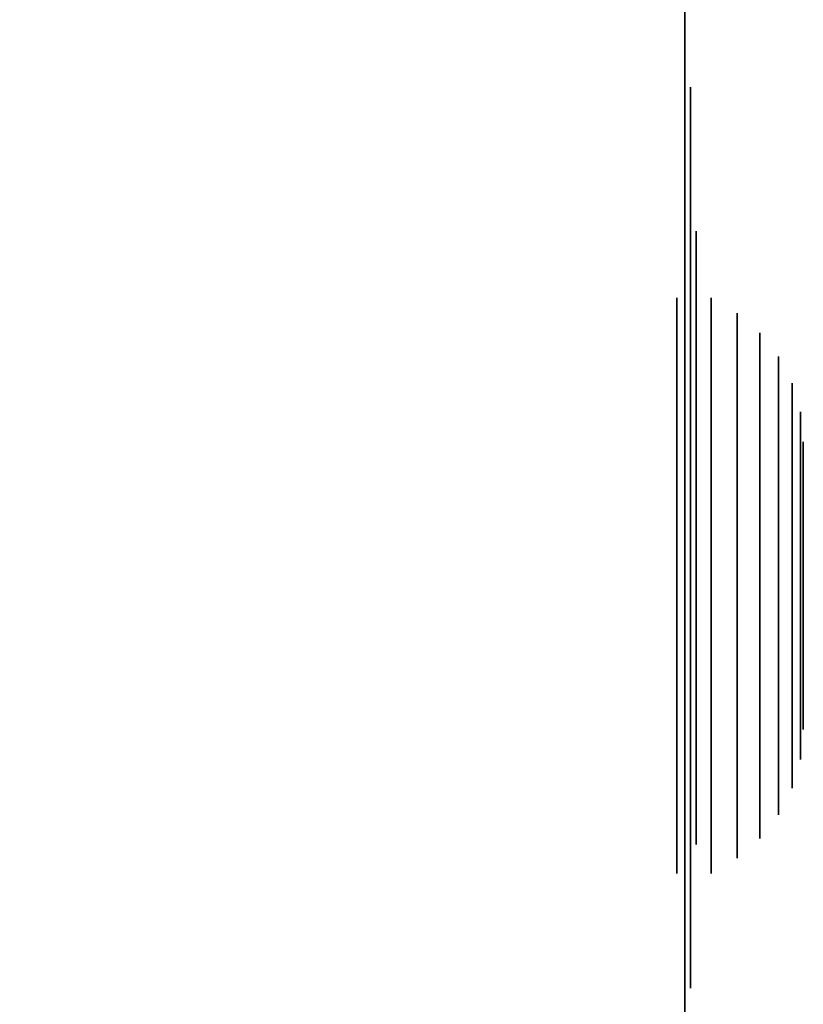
# Model space of a CAD drawing. Header units: millimetres. Extents: x -399 to 408, y -383 to 469.
# Tile 6 of 16: x 340 to 408, y -328 to -243. Entities that reach past the tile are written whole.
import ezdxf

# ---------------------------------------------------------------- set-up
doc = ezdxf.new("R2010")
doc.units = ezdxf.units.MM
doc.layers.add('KF_SEQ_10_B_SPEAKDETAIL', color=250, linetype='Continuous')
doc.layers.add('KF_SEQ_10_B_SPEAKER', color=253, linetype='Continuous')

# ---------------------------------------------------------------- blocks, each defined once
blk = doc.blocks.new('KF_SEQ_10_B')
at = {"layer": 'KF_SEQ_10_B_SPEAKDETAIL', "color": 252}
for points, invisible_edges in [([(398.5, -248.689, 154.992), (398.5, -248.689, 154.992), (398.5, -249.214, 150.617), (398.5, -249.214, 159.367)], 5), ([(398.5, -248.689, -154.992), (398.5, -248.689, -154.992), (398.5, -249.214, -159.367), (398.5, -249.214, -150.617)], 5), ([(398.5, -249.214, 159.367), (398.5, -249.214, 150.617), (398.5, -250.736, 146.48), (398.5, -250.736, 163.505)], 5), ([(398.5, -249.214, -150.617), (398.5, -249.214, -159.367), (398.5, -250.736, -163.505), (398.5, -250.736, -146.48)], 5), ([(398.5, -250.736, 163.505), (398.5, -250.736, 146.48), (398.5, -252.828, 142.592), (398.5, -252.828, 167.393)], 5), ([(398.5, -250.736, -146.48), (398.5, -250.736, -163.505), (398.5, -252.828, -167.393), (398.5, -252.828, -142.592)], 5), ([(398.5, -252.828, 167.393), (398.5, -252.828, 142.592), (398.5, -255.325, 138.951), (398.5, -255.325, 171.033)], 5), ([(398.5, -252.828, -142.592), (398.5, -252.828, -167.393), (398.5, -255.325, -171.033), (398.5, -255.325, -138.951)], 5), ([(398.5, -255.325, 171.033), (398.5, -255.325, 138.951), (398.5, -258.199, 135.6), (398.5, -258.199, 174.384)], 5), ([(398.5, -255.325, -138.951), (398.5, -255.325, -171.033), (398.5, -258.199, -174.384), (398.5, -258.199, -135.6)], 5), ([(398.5, -258.199, 174.384), (398.5, -258.199, 135.6), (398.5, -261.417, 132.578), (398.5, -261.417, 177.407)], 5), ([(398.5, -258.199, -135.6), (398.5, -258.199, -174.384), (398.5, -261.417, -177.407), (398.5, -261.417, -132.578)], 5), ([(398.5, -261.417, 177.407), (398.5, -261.417, 132.578), (398.5, -264.941, 129.919), (398.5, -264.941, 180.066)], 5), ([(398.5, -261.417, -132.578), (398.5, -261.417, -177.407), (398.5, -264.941, -180.066), (398.5, -264.941, -129.919)], 5), ([(398.5, -264.941, 180.066), (398.5, -264.941, 129.919), (398.5, -268.731, 127.654), (398.5, -268.731, 182.331)], 5), ([(398.5, -264.941, -129.919), (398.5, -264.941, -180.066), (398.5, -268.731, -182.331), (398.5, -268.731, -127.654)], 5), ([(398.5, -268.731, 182.331), (398.5, -268.731, 127.654), (398.5, -272.742, 125.81), (398.5, -272.742, 184.175)], 5), ([(398.5, -268.731, -127.654), (398.5, -268.731, -182.331), (398.5, -272.742, -184.175), (398.5, -272.742, -125.81)], 5), ([(398.5, -272.742, 184.175), (398.5, -272.742, 125.81), (398.5, -276.928, 124.408), (398.5, -276.928, 185.577)], 5), ([(398.5, -272.742, -125.81), (398.5, -272.742, -184.175), (398.5, -276.928, -185.577), (398.5, -276.928, -124.408)], 5), ([(398.5, -276.928, 185.577), (398.5, -276.928, 124.408), (398.5, -281.241, 123.464), (398.5, -281.241, 186.521)], 5), ([(398.5, -276.928, -124.408), (398.5, -276.928, -185.577), (398.5, -281.241, -186.521), (398.5, -281.241, -123.464)], 5), ([(398.5, -281.241, 186.521), (398.5, -281.241, 123.464), (398.5, -285.63, 122.989), (398.5, -285.63, 186.995)], 5), ([(398.5, -281.241, -123.464), (398.5, -281.241, -186.521), (398.5, -285.63, -186.995), (398.5, -285.63, -122.989)], 5), ([(398.5, -285.63, 186.995), (398.5, -285.63, 122.989), (398.5, -290.045, 122.989), (398.5, -290.045, 186.995)], 5), ([(398.5, -285.63, -122.989), (398.5, -285.63, -186.995), (398.5, -290.045, -186.995), (398.5, -290.045, -122.989)], 5), ([(398.5, -290.045, 186.995), (398.5, -290.045, 122.989), (398.5, -294.434, 123.464), (398.5, -294.434, 186.521)], 5), ([(398.5, -290.045, -122.989), (398.5, -290.045, -186.995), (398.5, -294.434, -186.521), (398.5, -294.434, -123.464)], 5), ([(398.5, -294.434, 186.521), (398.5, -294.434, 123.464), (398.5, -298.747, 124.408), (398.5, -298.747, 185.577)], 5), ([(398.5, -294.434, -123.464), (398.5, -294.434, -186.521), (398.5, -298.747, -185.577), (398.5, -298.747, -124.408)], 5), ([(398.5, -298.747, 185.577), (398.5, -298.747, 124.408), (398.5, -302.933, 125.81), (398.5, -302.933, 184.175)], 5), ([(398.5, -298.747, -124.408), (398.5, -298.747, -185.577), (398.5, -302.933, -184.175), (398.5, -302.933, -125.81)], 5), ([(398.5, -302.933, 184.175), (398.5, -302.933, 125.81), (398.5, -306.945, 127.654), (398.5, -306.945, 182.331)], 5), ([(398.5, -302.933, -125.81), (398.5, -302.933, -184.175), (398.5, -306.945, -182.331), (398.5, -306.945, -127.654)], 5), ([(398.5, -306.945, 182.331), (398.5, -306.945, 127.654), (398.5, -310.734, 129.919), (398.5, -310.734, 180.066)], 5), ([(398.5, -306.945, -127.654), (398.5, -306.945, -182.331), (398.5, -310.734, -180.066), (398.5, -310.734, -129.919)], 5), ([(398.5, -310.734, 180.066), (398.5, -310.734, 129.919), (398.5, -314.258, 132.578), (398.5, -314.258, 177.407)], 5), ([(398.5, -310.734, -129.919), (398.5, -310.734, -180.066), (398.5, -314.258, -177.407), (398.5, -314.258, -132.578)], 5), ([(398.5, -314.258, 177.407), (398.5, -314.258, 132.578), (398.5, -317.476, 135.6), (398.5, -317.476, 174.384)], 5), ([(398.5, -314.258, -132.578), (398.5, -314.258, -177.407), (398.5, -317.476, -174.384), (398.5, -317.476, -135.6)], 5), ([(398.5, -317.476, 174.384), (398.5, -317.476, 135.6), (398.5, -320.35, 138.951), (398.5, -320.35, 171.033)], 5), ([(398.5, -317.476, -135.6), (398.5, -317.476, -174.384), (398.5, -320.35, -171.033), (398.5, -320.35, -138.951)], 5), ([(398.5, -320.35, 171.033), (398.5, -320.35, 138.951), (398.5, -322.848, 142.592), (398.5, -322.848, 167.393)], 5), ([(398.5, -320.35, -138.951), (398.5, -320.35, -171.033), (398.5, -322.848, -167.393), (398.5, -322.848, -142.592)], 5), ([(398.5, -322.848, 167.393), (398.5, -322.848, 142.592), (398.5, -324.939, 146.48), (398.5, -324.939, 163.505)], 5), ([(398.5, -322.848, -142.592), (398.5, -322.848, -167.393), (398.5, -324.939, -163.505), (398.5, -324.939, -146.48)], 5), ([(398.5, -324.939, 163.505), (398.5, -324.939, 146.48), (398.5, -326.462, 150.617), (398.5, -326.462, 159.367)], 5), ([(398.5, -324.939, -146.48), (398.5, -324.939, -163.505), (398.5, -326.462, -159.367), (398.5, -326.462, -150.617)], 5), ([(398.5, -326.462, 159.367), (398.5, -326.462, 159.367), (398.5, -326.462, 150.617), (398.5, -326.987, 154.992)], 2), ([(398.5, -326.462, -150.617), (398.5, -326.462, -150.617), (398.5, -326.462, -159.367), (398.5, -326.987, -154.992)], 2)]:
    blk.add_3dface(points, dxfattribs=dict(at, invisible_edges=invisible_edges))
at = {"layer": 'KF_SEQ_10_B_SPEAKDETAIL'}
for points, invisible_edges in [([(399, -261.189, 154.992), (399, -261.189, 154.992), (399, -261.842, 152.247), (399, -261.842, 157.737)], 5), ([(399, -261.189, -154.992), (399, -261.189, -154.992), (399, -261.842, -157.737), (399, -261.842, -152.247)], 5), ([(399, -261.842, 157.737), (399, -261.842, 152.247), (399, -263.136, 149.714), (399, -263.136, 160.271)], 5), ([(399, -261.842, -152.247), (399, -261.842, -157.737), (399, -263.136, -160.271), (399, -263.136, -149.714)], 5), ([(399, -263.136, 160.271), (399, -263.136, 149.714), (399, -264.677, 147.322), (399, -264.677, 162.663)], 5), ([(399, -263.136, -149.714), (399, -263.136, -160.271), (399, -264.677, -162.663), (399, -264.677, -147.322)], 5), ([(399, -264.677, 162.663), (399, -264.677, 147.322), (399, -266.448, 145.096), (399, -266.448, 164.889)], 5), ([(399, -264.677, -147.322), (399, -264.677, -162.663), (399, -266.448, -164.889), (399, -266.448, -145.096)], 5), ([(399, -266.448, 164.889), (399, -266.448, 145.096), (399, -268.432, 143.057), (399, -268.432, 166.928)], 5), ([(399, -266.448, -145.096), (399, -266.448, -164.889), (399, -268.432, -166.928), (399, -268.432, -143.057)], 5), ([(400.3, -267, 90), (400.3, -268.903, 99.567), (397.3, -268.903, 99.567), (397.3, -267, 90)], 10), ([(400.3, -268.903, 80.433), (400.3, -267, 90), (397.3, -267, 90), (397.3, -268.903, 80.433)], 10), ([(400.3, -267, -90), (400.3, -268.903, -80.433), (397.3, -268.903, -80.433), (397.3, -267, -90)], 10), ([(400.3, -268.903, -99.567), (400.3, -267, -90), (397.3, -267, -90), (397.3, -268.903, -99.567)], 10), ([(402.554, -268.312, 90), (402.554, -270.115, 99.065), (400.3, -268.903, 99.567), (400.3, -267, 90)], 10), ([(402.554, -270.115, 80.935), (402.554, -268.312, 90), (400.3, -267, 90), (400.3, -268.903, 80.433)], 10), ([(402.554, -268.312, -90), (402.554, -270.115, -80.935), (400.3, -268.903, -80.433), (400.3, -267, -90)], 10), ([(402.554, -270.115, -99.065), (402.554, -268.312, -90), (400.3, -267, -90), (400.3, -268.903, -99.567)], 10), ([(399, -268.432, 166.928), (399, -268.432, 143.057), (399, -270.61, 141.226), (399, -270.61, 168.758)], 5), ([(399, -268.432, -143.057), (399, -268.432, -166.928), (399, -270.61, -168.758), (399, -270.61, -141.226)], 5), ([(404.521, -270.026, 90), (404.521, -271.698, 98.409), (402.554, -270.115, 99.065), (402.554, -268.312, 90)], 10), ([(404.521, -271.698, 81.591), (404.521, -270.026, 90), (402.554, -268.312, 90), (402.554, -270.115, 80.935)], 10), ([(404.521, -270.026, -90), (404.521, -271.698, -81.591), (402.554, -270.115, -80.935), (402.554, -268.312, -90)], 10), ([(404.521, -271.698, -98.409), (404.521, -270.026, -90), (402.554, -268.312, -90), (402.554, -270.115, -99.065)], 10), ([(400.3, -268.903, 99.567), (400.3, -274.322, 107.678), (397.3, -274.322, 107.678), (397.3, -268.903, 99.567)], 10), ([(400.3, -274.322, 72.322), (400.3, -268.903, 80.433), (397.3, -268.903, 80.433), (397.3, -274.322, 72.322)], 10), ([(400.3, -268.903, -80.433), (400.3, -274.322, -72.322), (397.3, -274.322, -72.322), (397.3, -268.903, -80.433)], 10), ([(400.3, -274.322, -107.678), (400.3, -268.903, -99.567), (397.3, -268.903, -99.567), (397.3, -274.322, -107.678)], 10), ([(402.554, -270.115, 99.065), (402.554, -275.25, 106.75), (400.3, -274.322, 107.678), (400.3, -268.903, 99.567)], 10), ([(402.554, -275.25, 73.25), (402.554, -270.115, 80.935), (400.3, -268.903, 80.433), (400.3, -274.322, 72.322)], 10), ([(402.554, -270.115, -80.935), (402.554, -275.25, -73.25), (400.3, -274.322, -72.322), (400.3, -268.903, -80.433)], 10), ([(402.554, -275.25, -106.75), (402.554, -270.115, -99.065), (400.3, -268.903, -99.567), (400.3, -274.322, -107.678)], 10), ([(404.521, -271.698, 98.409), (404.521, -276.462, 105.538), (402.554, -275.25, 106.75), (402.554, -270.115, 99.065)], 10), ([(404.521, -276.462, 74.462), (404.521, -271.698, 81.591), (402.554, -270.115, 80.935), (402.554, -275.25, 73.25)], 10), ([(404.521, -271.698, -81.591), (404.521, -276.462, -74.462), (402.554, -275.25, -73.25), (402.554, -270.115, -80.935)], 10), ([(404.521, -276.462, -105.538), (404.521, -271.698, -98.409), (402.554, -270.115, -99.065), (402.554, -275.25, -106.75)], 10), ([(406.129, -272.08, 90), (406.129, -273.596, 97.623), (404.521, -271.698, 98.409), (404.521, -270.026, 90)], 10), ([(406.129, -273.596, 82.377), (406.129, -272.08, 90), (404.521, -270.026, 90), (404.521, -271.698, 81.591)], 10), ([(406.129, -272.08, -90), (406.129, -273.596, -82.377), (404.521, -271.698, -81.591), (404.521, -270.026, -90)], 10), ([(406.129, -273.596, -97.623), (406.129, -272.08, -90), (404.521, -270.026, -90), (404.521, -271.698, -98.409)], 10), ([(399, -270.61, 168.758), (399, -270.61, 141.226), (399, -272.959, 139.622), (399, -272.959, 170.363)], 5), ([(399, -270.61, -141.226), (399, -270.61, -168.758), (399, -272.959, -170.363), (399, -272.959, -139.622)], 5), ([(406.129, -273.596, 97.623), (406.129, -277.914, 104.086), (404.521, -276.462, 105.538), (404.521, -271.698, 98.409)], 10), ([(406.129, -277.914, 75.914), (406.129, -273.596, 82.377), (404.521, -271.698, 81.591), (404.521, -276.462, 74.462)], 10), ([(406.129, -273.596, -82.377), (406.129, -277.914, -75.914), (404.521, -276.462, -74.462), (404.521, -271.698, -81.591)], 10), ([(406.129, -277.914, -104.086), (406.129, -273.596, -97.623), (404.521, -271.698, -98.409), (404.521, -276.462, -105.538)], 10), ([(407.32, -274.4, 90), (407.32, -275.74, 96.735), (406.129, -273.596, 97.623), (406.129, -272.08, 90)], 10), ([(407.32, -275.74, 83.265), (407.32, -274.4, 90), (406.129, -272.08, 90), (406.129, -273.596, 82.377)], 10), ([(407.32, -274.4, -90), (407.32, -275.74, -83.265), (406.129, -273.596, -82.377), (406.129, -272.08, -90)], 10), ([(407.32, -275.74, -96.735), (407.32, -274.4, -90), (406.129, -272.08, -90), (406.129, -273.596, -97.623)], 10), ([(399, -272.959, 170.363), (399, -272.959, 139.622), (399, -275.457, 138.259), (399, -275.457, 171.725)], 5), ([(399, -272.959, -139.622), (399, -272.959, -170.363), (399, -275.457, -171.725), (399, -275.457, -138.259)], 5), ([(407.32, -275.74, 96.735), (407.32, -279.555, 102.445), (406.129, -277.914, 104.086), (406.129, -273.596, 97.623)], 10), ([(407.32, -279.555, 77.555), (407.32, -275.74, 83.265), (406.129, -273.596, 82.377), (406.129, -277.914, 75.914)], 10), ([(407.32, -275.74, -83.265), (407.32, -279.555, -77.555), (406.129, -277.914, -75.914), (406.129, -273.596, -82.377)], 10), ([(407.32, -279.555, -102.445), (407.32, -275.74, -96.735), (406.129, -273.596, -97.623), (406.129, -277.914, -104.086)], 10), ([(400.3, -274.322, 107.678), (400.3, -282.433, 113.097), (397.3, -282.433, 113.097), (397.3, -274.322, 107.678)], 10), ([(400.3, -282.433, 66.903), (400.3, -274.322, 72.322), (397.3, -274.322, 72.322), (397.3, -282.433, 66.903)], 10), ([(400.3, -274.322, -72.322), (400.3, -282.433, -66.903), (397.3, -282.433, -66.903), (397.3, -274.322, -72.322)], 10), ([(400.3, -282.433, -113.097), (400.3, -274.322, -107.678), (397.3, -274.322, -107.678), (397.3, -282.433, -113.097)], 10), ([(402.554, -275.25, 106.75), (402.554, -282.935, 111.885), (400.3, -282.433, 113.097), (400.3, -274.322, 107.678)], 10), ([(402.554, -282.935, 68.115), (402.554, -275.25, 73.25), (400.3, -274.322, 72.322), (400.3, -282.433, 66.903)], 10), ([(402.554, -275.25, -73.25), (402.554, -282.935, -68.115), (400.3, -282.433, -66.903), (400.3, -274.322, -72.322)], 10), ([(402.554, -282.935, -111.885), (402.554, -275.25, -106.75), (400.3, -274.322, -107.678), (400.3, -282.433, -113.097)], 10), ([(408.053, -276.903, 90), (408.053, -278.052, 95.777), (407.32, -275.74, 96.735), (407.32, -274.4, 90)], 10), ([(408.053, -278.052, 84.223), (408.053, -276.903, 90), (407.32, -274.4, 90), (407.32, -275.74, 83.265)], 10), ([(408.053, -276.903, -90), (408.053, -278.052, -84.223), (407.32, -275.74, -83.265), (407.32, -274.4, -90)], 10), ([(408.053, -278.052, -95.777), (408.053, -276.903, -90), (407.32, -274.4, -90), (407.32, -275.74, -96.735)], 10), ([(399, -275.457, 171.725), (399, -275.457, 138.259), (399, -278.078, 137.153), (399, -278.078, 172.832)], 5), ([(399, -275.457, -138.259), (399, -275.457, -171.725), (399, -278.078, -172.832), (399, -278.078, -137.153)], 5), ([(404.521, -276.462, 105.538), (404.521, -283.591, 110.302), (402.554, -282.935, 111.885), (402.554, -275.25, 106.75)], 10), ([(404.521, -283.591, 69.698), (404.521, -276.462, 74.462), (402.554, -275.25, 73.25), (402.554, -282.935, 68.115)], 10), ([(404.521, -276.462, -74.462), (404.521, -283.591, -69.698), (402.554, -282.935, -68.115), (402.554, -275.25, -73.25)], 10), ([(404.521, -283.591, -110.302), (404.521, -276.462, -105.538), (402.554, -275.25, -106.75), (402.554, -282.935, -111.885)], 10), ([(408.053, -278.052, 95.777), (408.053, -281.325, 100.675), (407.32, -279.555, 102.445), (407.32, -275.74, 96.735)], 10), ([(408.053, -281.325, 79.325), (408.053, -278.052, 84.223), (407.32, -275.74, 83.265), (407.32, -279.555, 77.555)], 10), ([(408.053, -278.052, -84.223), (408.053, -281.325, -79.325), (407.32, -279.555, -77.555), (407.32, -275.74, -83.265)], 10), ([(408.053, -281.325, -100.675), (408.053, -278.052, -95.777), (407.32, -275.74, -96.735), (407.32, -279.555, -102.445)], 10), ([(406.129, -277.914, 104.086), (406.129, -284.377, 108.404), (404.521, -283.591, 110.302), (404.521, -276.462, 105.538)], 10), ([(406.129, -284.377, 71.596), (406.129, -277.914, 75.914), (404.521, -276.462, 74.462), (404.521, -283.591, 69.698)], 10), ([(406.129, -277.914, -75.914), (406.129, -284.377, -71.596), (404.521, -283.591, -69.698), (404.521, -276.462, -74.462)], 10), ([(406.129, -284.377, -108.404), (406.129, -277.914, -104.086), (404.521, -276.462, -105.538), (404.521, -283.591, -110.302)], 10), ([(408.3, -279.5, 90), (408.3, -280.452, 94.784), (408.053, -278.052, 95.777), (408.053, -276.903, 90)], 10), ([(408.3, -280.452, 85.216), (408.3, -279.5, 90), (408.053, -276.903, 90), (408.053, -278.052, 84.223)], 10), ([(408.3, -279.5, -90), (408.3, -280.452, -85.216), (408.053, -278.052, -84.223), (408.053, -276.903, -90)], 10), ([(408.3, -280.452, -94.784), (408.3, -279.5, -90), (408.053, -276.903, -90), (408.053, -278.052, -95.777)], 10), ([(407.32, -279.555, 102.445), (407.32, -285.265, 106.26), (406.129, -284.377, 108.404), (406.129, -277.914, 104.086)], 10), ([(407.32, -285.265, 73.74), (407.32, -279.555, 77.555), (406.129, -277.914, 75.914), (406.129, -284.377, 71.596)], 10), ([(407.32, -279.555, -77.555), (407.32, -285.265, -73.74), (406.129, -284.377, -71.596), (406.129, -277.914, -75.914)], 10), ([(407.32, -285.265, -106.26), (407.32, -279.555, -102.445), (406.129, -277.914, -104.086), (406.129, -284.377, -108.404)], 10), ([(399, -278.078, 172.832), (399, -278.078, 137.153), (399, -280.796, 136.313), (399, -280.796, 173.671)], 5), ([(399, -278.078, -137.153), (399, -278.078, -172.832), (399, -280.796, -173.671), (399, -280.796, -136.313)], 5), ([(408.3, -280.452, 94.784), (408.3, -283.161, 98.839), (408.053, -281.325, 100.675), (408.053, -278.052, 95.777)], 10), ([(408.3, -283.161, 81.161), (408.3, -280.452, 85.216), (408.053, -278.052, 84.223), (408.053, -281.325, 79.325)], 10), ([(408.3, -280.452, -85.216), (408.3, -283.161, -81.161), (408.053, -281.325, -79.325), (408.053, -278.052, -84.223)], 10), ([(408.3, -283.161, -98.839), (408.3, -280.452, -94.784), (408.053, -278.052, -95.777), (408.053, -281.325, -100.675)], 10), ([(408.053, -281.325, 100.675), (408.053, -286.223, 103.948), (407.32, -285.265, 106.26), (407.32, -279.555, 102.445)], 10), ([(408.053, -286.223, 76.052), (408.053, -281.325, 79.325), (407.32, -279.555, 77.555), (407.32, -285.265, 73.74)], 10), ([(408.053, -281.325, -79.325), (408.053, -286.223, -76.052), (407.32, -285.265, -73.74), (407.32, -279.555, -77.555)], 10), ([(408.053, -286.223, -103.948), (408.053, -281.325, -100.675), (407.32, -279.555, -102.445), (407.32, -285.265, -106.26)], 10), ([(408.3, -292, 90), (408.3, -280.452, 94.784), (408.3, -279.5, 90)], 11), ([(408.3, -292, 90), (408.3, -279.5, 90), (408.3, -280.452, 85.216)], 11), ([(408.3, -292, -90), (408.3, -280.452, -85.216), (408.3, -279.5, -90)], 11), ([(408.3, -292, -90), (408.3, -279.5, -90), (408.3, -280.452, -94.784)], 11), ([(408.3, -292, 90), (408.3, -283.161, 98.839), (408.3, -280.452, 94.784)], 11), ([(408.3, -292, 90), (408.3, -280.452, 85.216), (408.3, -283.161, 81.161)], 11), ([(408.3, -292, -90), (408.3, -283.161, -81.161), (408.3, -280.452, -85.216)], 11), ([(408.3, -292, -90), (408.3, -280.452, -94.784), (408.3, -283.161, -98.839)], 11), ([(399, -280.796, 173.671), (399, -280.796, 136.313), (399, -283.584, 135.749), (399, -283.584, 174.236)], 5), ([(399, -280.796, -136.313), (399, -280.796, -173.671), (399, -283.584, -174.236), (399, -283.584, -135.749)], 5), ([(408.3, -283.161, 98.839), (408.3, -287.216, 101.548), (408.053, -286.223, 103.948), (408.053, -281.325, 100.675)], 10), ([(408.3, -287.216, 78.452), (408.3, -283.161, 81.161), (408.053, -281.325, 79.325), (408.053, -286.223, 76.052)], 10), ([(408.3, -283.161, -81.161), (408.3, -287.216, -78.452), (408.053, -286.223, -76.052), (408.053, -281.325, -79.325)], 10), ([(408.3, -287.216, -101.548), (408.3, -283.161, -98.839), (408.053, -281.325, -100.675), (408.053, -286.223, -103.948)], 10), ([(400.3, -282.433, 113.097), (400.3, -292, 115), (397.3, -292, 115), (397.3, -282.433, 113.097)], 10), ([(400.3, -292, 65), (400.3, -282.433, 66.903), (397.3, -282.433, 66.903), (397.3, -292, 65)], 10), ([(400.3, -282.433, -66.903), (400.3, -292, -65), (397.3, -292, -65), (397.3, -282.433, -66.903)], 10), ([(400.3, -292, -115), (400.3, -282.433, -113.097), (397.3, -282.433, -113.097), (397.3, -292, -115)], 10), ([(402.554, -282.935, 111.885), (402.554, -292, 113.688), (400.3, -292, 115), (400.3, -282.433, 113.097)], 10), ([(402.554, -292, 66.312), (402.554, -282.935, 68.115), (400.3, -282.433, 66.903), (400.3, -292, 65)], 10), ([(402.554, -282.935, -68.115), (402.554, -292, -66.312), (400.3, -292, -65), (400.3, -282.433, -66.903)], 10), ([(402.554, -292, -113.688), (402.554, -282.935, -111.885), (400.3, -282.433, -113.097), (400.3, -292, -115)], 10), ([(404.521, -283.591, 110.302), (404.521, -292, 111.974), (402.554, -292, 113.688), (402.554, -282.935, 111.885)], 10), ([(404.521, -292, 68.026), (404.521, -283.591, 69.698), (402.554, -282.935, 68.115), (402.554, -292, 66.312)], 10), ([(404.521, -283.591, -69.698), (404.521, -292, -68.026), (402.554, -292, -66.312), (402.554, -282.935, -68.115)], 10), ([(404.521, -292, -111.974), (404.521, -283.591, -110.302), (402.554, -282.935, -111.885), (402.554, -292, -113.688)], 10), ([(408.3, -292, 90), (408.3, -287.216, 101.548), (408.3, -283.161, 98.839)], 11), ([(408.3, -292, 90), (408.3, -283.161, 81.161), (408.3, -287.216, 78.452)], 11), ([(408.3, -292, -90), (408.3, -287.216, -78.452), (408.3, -283.161, -81.161)], 11), ([(408.3, -292, -90), (408.3, -283.161, -98.839), (408.3, -287.216, -101.548)], 11), ([(399, -283.584, 174.236), (399, -283.584, 135.749), (399, -286.415, 135.465), (399, -286.415, 174.519)], 5), ([(399, -283.584, -135.749), (399, -283.584, -174.236), (399, -286.415, -174.519), (399, -286.415, -135.465)], 5), ([(406.129, -284.377, 108.404), (406.129, -292, 109.92), (404.521, -292, 111.974), (404.521, -283.591, 110.302)], 10), ([(406.129, -292, 70.08), (406.129, -284.377, 71.596), (404.521, -283.591, 69.698), (404.521, -292, 68.026)], 10), ([(406.129, -284.377, -71.596), (406.129, -292, -70.08), (404.521, -292, -68.026), (404.521, -283.591, -69.698)], 10), ([(406.129, -292, -109.92), (406.129, -284.377, -108.404), (404.521, -283.591, -110.302), (404.521, -292, -111.974)], 10), ([(407.32, -285.265, 106.26), (407.32, -292, 107.6), (406.129, -292, 109.92), (406.129, -284.377, 108.404)], 10), ([(407.32, -292, 72.4), (407.32, -285.265, 73.74), (406.129, -284.377, 71.596), (406.129, -292, 70.08)], 10), ([(407.32, -285.265, -73.74), (407.32, -292, -72.4), (406.129, -292, -70.08), (406.129, -284.377, -71.596)], 10), ([(407.32, -292, -107.6), (407.32, -285.265, -106.26), (406.129, -284.377, -108.404), (406.129, -292, -109.92)], 10), ([(408.053, -286.223, 103.948), (408.053, -292, 105.097), (407.32, -292, 107.6), (407.32, -285.265, 106.26)], 10), ([(408.053, -292, 74.903), (408.053, -286.223, 76.052), (407.32, -285.265, 73.74), (407.32, -292, 72.4)], 10), ([(408.053, -286.223, -76.052), (408.053, -292, -74.903), (407.32, -292, -72.4), (407.32, -285.265, -73.74)], 10), ([(408.053, -292, -105.097), (408.053, -286.223, -103.948), (407.32, -285.265, -106.26), (407.32, -292, -107.6)], 10), ([(399, -286.415, 174.519), (399, -286.415, 135.465), (399, -289.26, 135.465), (399, -289.26, 174.519)], 5), ([(399, -286.415, -135.465), (399, -286.415, -174.519), (399, -289.26, -174.519), (399, -289.26, -135.465)], 5), ([(408.3, -287.216, 101.548), (408.3, -292, 102.5), (408.053, -292, 105.097), (408.053, -286.223, 103.948)], 10), ([(408.3, -292, 77.5), (408.3, -287.216, 78.452), (408.053, -286.223, 76.052), (408.053, -292, 74.903)], 10), ([(408.3, -287.216, -78.452), (408.3, -292, -77.5), (408.053, -292, -74.903), (408.053, -286.223, -76.052)], 10), ([(408.3, -292, -102.5), (408.3, -287.216, -101.548), (408.053, -286.223, -103.948), (408.053, -292, -105.097)], 10), ([(408.3, -292, 90), (408.3, -292, 102.5), (408.3, -287.216, 101.548)], 11), ([(408.3, -292, 90), (408.3, -287.216, 78.452), (408.3, -292, 77.5)], 11), ([(408.3, -292, -90), (408.3, -292, -77.5), (408.3, -287.216, -78.452)], 11), ([(408.3, -292, -90), (408.3, -287.216, -101.548), (408.3, -292, -102.5)], 11), ([(399, -289.26, 174.519), (399, -289.26, 135.465), (399, -292.091, 135.749), (399, -292.091, 174.236)], 5), ([(399, -289.26, -135.465), (399, -289.26, -174.519), (399, -292.091, -174.236), (399, -292.091, -135.749)], 5), ([(400.3, -292, 115), (400.3, -301.567, 113.097), (397.3, -301.567, 113.097), (397.3, -292, 115)], 10), ([(400.3, -301.567, 66.903), (400.3, -292, 65), (397.3, -292, 65), (397.3, -301.567, 66.903)], 10), ([(400.3, -292, -65), (400.3, -301.567, -66.903), (397.3, -301.567, -66.903), (397.3, -292, -65)], 10), ([(400.3, -301.567, -113.097), (400.3, -292, -115), (397.3, -292, -115), (397.3, -301.567, -113.097)], 10), ([(399, -292.091, 174.236), (399, -292.091, 135.749), (399, -294.879, 136.313), (399, -294.879, 173.671)], 5), ([(399, -292.091, -135.749), (399, -292.091, -174.236), (399, -294.879, -173.671), (399, -294.879, -136.313)], 5), ([(402.554, -292, 113.688), (402.554, -301.065, 111.885), (400.3, -301.567, 113.097), (400.3, -292, 115)], 10), ([(402.554, -301.065, 68.115), (402.554, -292, 66.312), (400.3, -292, 65), (400.3, -301.567, 66.903)], 10), ([(402.554, -292, -66.312), (402.554, -301.065, -68.115), (400.3, -301.567, -66.903), (400.3, -292, -65)], 10), ([(402.554, -301.065, -111.885), (402.554, -292, -113.688), (400.3, -292, -115), (400.3, -301.567, -113.097)], 10), ([(404.521, -292, 111.974), (404.521, -300.409, 110.302), (402.554, -301.065, 111.885), (402.554, -292, 113.688)], 10), ([(404.521, -300.409, 69.698), (404.521, -292, 68.026), (402.554, -292, 66.312), (402.554, -301.065, 68.115)], 10), ([(404.521, -292, -68.026), (404.521, -300.409, -69.698), (402.554, -301.065, -68.115), (402.554, -292, -66.312)], 10), ([(404.521, -300.409, -110.302), (404.521, -292, -111.974), (402.554, -292, -113.688), (402.554, -301.065, -111.885)], 10), ([(406.129, -292, 109.92), (406.129, -299.623, 108.404), (404.521, -300.409, 110.302), (404.521, -292, 111.974)], 10), ([(406.129, -299.623, 71.596), (406.129, -292, 70.08), (404.521, -292, 68.026), (404.521, -300.409, 69.698)], 10), ([(406.129, -292, -70.08), (406.129, -299.623, -71.596), (404.521, -300.409, -69.698), (404.521, -292, -68.026)], 10), ([(406.129, -299.623, -108.404), (406.129, -292, -109.92), (404.521, -292, -111.974), (404.521, -300.409, -110.302)], 10), ([(407.32, -292, 107.6), (407.32, -298.735, 106.26), (406.129, -299.623, 108.404), (406.129, -292, 109.92)], 10), ([(407.32, -298.735, 73.74), (407.32, -292, 72.4), (406.129, -292, 70.08), (406.129, -299.623, 71.596)], 10), ([(407.32, -292, -72.4), (407.32, -298.735, -73.74), (406.129, -299.623, -71.596), (406.129, -292, -70.08)], 10), ([(407.32, -298.735, -106.26), (407.32, -292, -107.6), (406.129, -292, -109.92), (406.129, -299.623, -108.404)], 10), ([(408.053, -292, 105.097), (408.053, -297.777, 103.948), (407.32, -298.735, 106.26), (407.32, -292, 107.6)], 10), ([(408.053, -297.777, 76.052), (408.053, -292, 74.903), (407.32, -292, 72.4), (407.32, -298.735, 73.74)], 10), ([(408.053, -292, -74.903), (408.053, -297.777, -76.052), (407.32, -298.735, -73.74), (407.32, -292, -72.4)], 10), ([(408.053, -297.777, -103.948), (408.053, -292, -105.097), (407.32, -292, -107.6), (407.32, -298.735, -106.26)], 10), ([(408.3, -292, 102.5), (408.3, -296.784, 101.548), (408.053, -297.777, 103.948), (408.053, -292, 105.097)], 10), ([(408.3, -296.784, 78.452), (408.3, -292, 77.5), (408.053, -292, 74.903), (408.053, -297.777, 76.052)], 10), ([(408.3, -292, -77.5), (408.3, -296.784, -78.452), (408.053, -297.777, -76.052), (408.053, -292, -74.903)], 10), ([(408.3, -296.784, -101.548), (408.3, -292, -102.5), (408.053, -292, -105.097), (408.053, -297.777, -103.948)], 10), ([(408.3, -292, 90), (408.3, -296.784, 101.548), (408.3, -292, 102.5)], 11), ([(408.3, -292, 90), (408.3, -300.839, 98.839), (408.3, -296.784, 101.548)], 11), ([(408.3, -292, 90), (408.3, -303.548, 94.784), (408.3, -300.839, 98.839)], 11), ([(408.3, -292, 90), (408.3, -304.5, 90), (408.3, -303.548, 94.784)], 11), ([(408.3, -292, 90), (408.3, -303.548, 85.216), (408.3, -304.5, 90)], 11), ([(408.3, -292, 90), (408.3, -300.839, 81.161), (408.3, -303.548, 85.216)], 11), ([(408.3, -292, 90), (408.3, -296.784, 78.452), (408.3, -300.839, 81.161)], 11), ([(408.3, -292, 90), (408.3, -292, 77.5), (408.3, -296.784, 78.452)], 11), ([(408.3, -292, -90), (408.3, -296.784, -78.452), (408.3, -292, -77.5)], 11), ([(408.3, -292, -90), (408.3, -300.839, -81.161), (408.3, -296.784, -78.452)], 11), ([(408.3, -292, -90), (408.3, -303.548, -85.216), (408.3, -300.839, -81.161)], 11), ([(408.3, -292, -90), (408.3, -304.5, -90), (408.3, -303.548, -85.216)], 11), ([(408.3, -292, -90), (408.3, -303.548, -94.784), (408.3, -304.5, -90)], 11), ([(408.3, -292, -90), (408.3, -300.839, -98.839), (408.3, -303.548, -94.784)], 11), ([(408.3, -292, -90), (408.3, -296.784, -101.548), (408.3, -300.839, -98.839)], 11), ([(408.3, -292, -90), (408.3, -292, -102.5), (408.3, -296.784, -101.548)], 11), ([(399, -294.879, 173.671), (399, -294.879, 136.313), (399, -297.598, 137.153), (399, -297.598, 172.832)], 5), ([(399, -294.879, -136.313), (399, -294.879, -173.671), (399, -297.598, -172.832), (399, -297.598, -137.153)], 5), ([(408.3, -296.784, 101.548), (408.3, -300.839, 98.839), (408.053, -302.675, 100.675), (408.053, -297.777, 103.948)], 10), ([(408.3, -300.839, 81.161), (408.3, -296.784, 78.452), (408.053, -297.777, 76.052), (408.053, -302.675, 79.325)], 10), ([(408.3, -296.784, -78.452), (408.3, -300.839, -81.161), (408.053, -302.675, -79.325), (408.053, -297.777, -76.052)], 10), ([(408.3, -300.839, -98.839), (408.3, -296.784, -101.548), (408.053, -297.777, -103.948), (408.053, -302.675, -100.675)], 10), ([(399, -297.598, 172.832), (399, -297.598, 137.153), (399, -300.219, 138.259), (399, -300.219, 171.725)], 5), ([(399, -297.598, -137.153), (399, -297.598, -172.832), (399, -300.219, -171.725), (399, -300.219, -138.259)], 5), ([(408.053, -297.777, 103.948), (408.053, -302.675, 100.675), (407.32, -304.445, 102.445), (407.32, -298.735, 106.26)], 10), ([(408.053, -302.675, 79.325), (408.053, -297.777, 76.052), (407.32, -298.735, 73.74), (407.32, -304.445, 77.555)], 10), ([(408.053, -297.777, -76.052), (408.053, -302.675, -79.325), (407.32, -304.445, -77.555), (407.32, -298.735, -73.74)], 10), ([(408.053, -302.675, -100.675), (408.053, -297.777, -103.948), (407.32, -298.735, -106.26), (407.32, -304.445, -102.445)], 10), ([(407.32, -298.735, 106.26), (407.32, -304.445, 102.445), (406.129, -306.086, 104.086), (406.129, -299.623, 108.404)], 10), ([(407.32, -304.445, 77.555), (407.32, -298.735, 73.74), (406.129, -299.623, 71.596), (406.129, -306.086, 75.914)], 10), ([(407.32, -298.735, -73.74), (407.32, -304.445, -77.555), (406.129, -306.086, -75.914), (406.129, -299.623, -71.596)], 10), ([(407.32, -304.445, -102.445), (407.32, -298.735, -106.26), (406.129, -299.623, -108.404), (406.129, -306.086, -104.086)], 10), ([(399, -300.219, 171.725), (399, -300.219, 138.259), (399, -302.716, 139.622), (399, -302.716, 170.363)], 5), ([(399, -300.219, -138.259), (399, -300.219, -171.725), (399, -302.716, -170.363), (399, -302.716, -139.622)], 5), ([(406.129, -299.623, 108.404), (406.129, -306.086, 104.086), (404.521, -307.538, 105.538), (404.521, -300.409, 110.302)], 10), ([(406.129, -306.086, 75.914), (406.129, -299.623, 71.596), (404.521, -300.409, 69.698), (404.521, -307.538, 74.462)], 10), ([(406.129, -299.623, -71.596), (406.129, -306.086, -75.914), (404.521, -307.538, -74.462), (404.521, -300.409, -69.698)], 10), ([(406.129, -306.086, -104.086), (406.129, -299.623, -108.404), (404.521, -300.409, -110.302), (404.521, -307.538, -105.538)], 10), ([(402.554, -301.065, 111.885), (402.554, -308.75, 106.75), (400.3, -309.678, 107.678), (400.3, -301.567, 113.097)], 10), ([(402.554, -308.75, 73.25), (402.554, -301.065, 68.115), (400.3, -301.567, 66.903), (400.3, -309.678, 72.322)], 10), ([(402.554, -301.065, -68.115), (402.554, -308.75, -73.25), (400.3, -309.678, -72.322), (400.3, -301.567, -66.903)], 10), ([(402.554, -308.75, -106.75), (402.554, -301.065, -111.885), (400.3, -301.567, -113.097), (400.3, -309.678, -107.678)], 10), ([(404.521, -300.409, 110.302), (404.521, -307.538, 105.538), (402.554, -308.75, 106.75), (402.554, -301.065, 111.885)], 10), ([(404.521, -307.538, 74.462), (404.521, -300.409, 69.698), (402.554, -301.065, 68.115), (402.554, -308.75, 73.25)], 10), ([(404.521, -300.409, -69.698), (404.521, -307.538, -74.462), (402.554, -308.75, -73.25), (402.554, -301.065, -68.115)], 10), ([(404.521, -307.538, -105.538), (404.521, -300.409, -110.302), (402.554, -301.065, -111.885), (402.554, -308.75, -106.75)], 10), ([(408.3, -300.839, 98.839), (408.3, -303.548, 94.784), (408.053, -305.948, 95.777), (408.053, -302.675, 100.675)], 10), ([(408.3, -303.548, 85.216), (408.3, -300.839, 81.161), (408.053, -302.675, 79.325), (408.053, -305.948, 84.223)], 10), ([(408.3, -300.839, -81.161), (408.3, -303.548, -85.216), (408.053, -305.948, -84.223), (408.053, -302.675, -79.325)], 10), ([(408.3, -303.548, -94.784), (408.3, -300.839, -98.839), (408.053, -302.675, -100.675), (408.053, -305.948, -95.777)], 10), ([(400.3, -301.567, 113.097), (400.3, -309.678, 107.678), (397.3, -309.678, 107.678), (397.3, -301.567, 113.097)], 10), ([(400.3, -309.678, 72.322), (400.3, -301.567, 66.903), (397.3, -301.567, 66.903), (397.3, -309.678, 72.322)], 10), ([(400.3, -301.567, -66.903), (400.3, -309.678, -72.322), (397.3, -309.678, -72.322), (397.3, -301.567, -66.903)], 10), ([(400.3, -309.678, -107.678), (400.3, -301.567, -113.097), (397.3, -301.567, -113.097), (397.3, -309.678, -107.678)], 10), ([(399, -302.716, 170.363), (399, -302.716, 139.622), (399, -305.066, 141.226), (399, -305.066, 168.758)], 5), ([(399, -302.716, -139.622), (399, -302.716, -170.363), (399, -305.066, -168.758), (399, -305.066, -141.226)], 5), ([(408.053, -302.675, 100.675), (408.053, -305.948, 95.777), (407.32, -308.26, 96.735), (407.32, -304.445, 102.445)], 10), ([(408.053, -305.948, 84.223), (408.053, -302.675, 79.325), (407.32, -304.445, 77.555), (407.32, -308.26, 83.265)], 10), ([(408.053, -302.675, -79.325), (408.053, -305.948, -84.223), (407.32, -308.26, -83.265), (407.32, -304.445, -77.555)], 10), ([(408.053, -305.948, -95.777), (408.053, -302.675, -100.675), (407.32, -304.445, -102.445), (407.32, -308.26, -96.735)], 10), ([(408.3, -303.548, 94.784), (408.3, -304.5, 90), (408.053, -307.097, 90), (408.053, -305.948, 95.777)], 10), ([(408.3, -304.5, 90), (408.3, -303.548, 85.216), (408.053, -305.948, 84.223), (408.053, -307.097, 90)], 10), ([(408.3, -303.548, -85.216), (408.3, -304.5, -90), (408.053, -307.097, -90), (408.053, -305.948, -84.223)], 10), ([(408.3, -304.5, -90), (408.3, -303.548, -94.784), (408.053, -305.948, -95.777), (408.053, -307.097, -90)], 10), ([(407.32, -304.445, 102.445), (407.32, -308.26, 96.735), (406.129, -310.404, 97.623), (406.129, -306.086, 104.086)], 10), ([(407.32, -308.26, 83.265), (407.32, -304.445, 77.555), (406.129, -306.086, 75.914), (406.129, -310.404, 82.377)], 10), ([(407.32, -304.445, -77.555), (407.32, -308.26, -83.265), (406.129, -310.404, -82.377), (406.129, -306.086, -75.914)], 10), ([(407.32, -308.26, -96.735), (407.32, -304.445, -102.445), (406.129, -306.086, -104.086), (406.129, -310.404, -97.623)], 10), ([(399, -305.066, 168.758), (399, -305.066, 141.226), (399, -307.243, 143.057), (399, -307.243, 166.928)], 5), ([(399, -305.066, -141.226), (399, -305.066, -168.758), (399, -307.243, -166.928), (399, -307.243, -143.057)], 5), ([(406.129, -306.086, 104.086), (406.129, -310.404, 97.623), (404.521, -312.302, 98.409), (404.521, -307.538, 105.538)], 10), ([(406.129, -310.404, 82.377), (406.129, -306.086, 75.914), (404.521, -307.538, 74.462), (404.521, -312.302, 81.591)], 10), ([(406.129, -306.086, -75.914), (406.129, -310.404, -82.377), (404.521, -312.302, -81.591), (404.521, -307.538, -74.462)], 10), ([(406.129, -310.404, -97.623), (406.129, -306.086, -104.086), (404.521, -307.538, -105.538), (404.521, -312.302, -98.409)], 10), ([(408.053, -305.948, 95.777), (408.053, -307.097, 90), (407.32, -309.6, 90), (407.32, -308.26, 96.735)], 10), ([(408.053, -307.097, 90), (408.053, -305.948, 84.223), (407.32, -308.26, 83.265), (407.32, -309.6, 90)], 10), ([(408.053, -305.948, -84.223), (408.053, -307.097, -90), (407.32, -309.6, -90), (407.32, -308.26, -83.265)], 10), ([(408.053, -307.097, -90), (408.053, -305.948, -95.777), (407.32, -308.26, -96.735), (407.32, -309.6, -90)], 10), ([(399, -307.243, 166.928), (399, -307.243, 143.057), (399, -309.228, 145.096), (399, -309.228, 164.889)], 5), ([(399, -307.243, -143.057), (399, -307.243, -166.928), (399, -309.228, -164.889), (399, -309.228, -145.096)], 5), ([(404.521, -307.538, 105.538), (404.521, -312.302, 98.409), (402.554, -313.885, 99.065), (402.554, -308.75, 106.75)], 10), ([(404.521, -312.302, 81.591), (404.521, -307.538, 74.462), (402.554, -308.75, 73.25), (402.554, -313.885, 80.935)], 10), ([(404.521, -307.538, -74.462), (404.521, -312.302, -81.591), (402.554, -313.885, -80.935), (402.554, -308.75, -73.25)], 10), ([(404.521, -312.302, -98.409), (404.521, -307.538, -105.538), (402.554, -308.75, -106.75), (402.554, -313.885, -99.065)], 10), ([(402.554, -308.75, 106.75), (402.554, -313.885, 99.065), (400.3, -315.097, 99.567), (400.3, -309.678, 107.678)], 10), ([(402.554, -313.885, 80.935), (402.554, -308.75, 73.25), (400.3, -309.678, 72.322), (400.3, -315.097, 80.433)], 10), ([(402.554, -308.75, -73.25), (402.554, -313.885, -80.935), (400.3, -315.097, -80.433), (400.3, -309.678, -72.322)], 10), ([(402.554, -313.885, -99.065), (402.554, -308.75, -106.75), (400.3, -309.678, -107.678), (400.3, -315.097, -99.567)], 10), ([(407.32, -308.26, 96.735), (407.32, -309.6, 90), (406.129, -311.92, 90), (406.129, -310.404, 97.623)], 10), ([(407.32, -309.6, 90), (407.32, -308.26, 83.265), (406.129, -310.404, 82.377), (406.129, -311.92, 90)], 10), ([(407.32, -308.26, -83.265), (407.32, -309.6, -90), (406.129, -311.92, -90), (406.129, -310.404, -82.377)], 10), ([(407.32, -309.6, -90), (407.32, -308.26, -96.735), (406.129, -310.404, -97.623), (406.129, -311.92, -90)], 10), ([(400.3, -309.678, 107.678), (400.3, -315.097, 99.567), (397.3, -315.097, 99.567), (397.3, -309.678, 107.678)], 10), ([(400.3, -315.097, 80.433), (400.3, -309.678, 72.322), (397.3, -309.678, 72.322), (397.3, -315.097, 80.433)], 10), ([(400.3, -309.678, -72.322), (400.3, -315.097, -80.433), (397.3, -315.097, -80.433), (397.3, -309.678, -72.322)], 10), ([(400.3, -315.097, -99.567), (400.3, -309.678, -107.678), (397.3, -309.678, -107.678), (397.3, -315.097, -99.567)], 10), ([(399, -309.228, 164.889), (399, -309.228, 145.096), (399, -310.999, 147.322), (399, -310.999, 162.663)], 5), ([(399, -309.228, -145.096), (399, -309.228, -164.889), (399, -310.999, -162.663), (399, -310.999, -147.322)], 5), ([(406.129, -310.404, 97.623), (406.129, -311.92, 90), (404.521, -313.974, 90), (404.521, -312.302, 98.409)], 10), ([(406.129, -311.92, 90), (406.129, -310.404, 82.377), (404.521, -312.302, 81.591), (404.521, -313.974, 90)], 10), ([(406.129, -310.404, -82.377), (406.129, -311.92, -90), (404.521, -313.974, -90), (404.521, -312.302, -81.591)], 10), ([(406.129, -311.92, -90), (406.129, -310.404, -97.623), (404.521, -312.302, -98.409), (404.521, -313.974, -90)], 10), ([(399, -310.999, 162.663), (399, -310.999, 147.322), (399, -312.539, 149.714), (399, -312.539, 160.271)], 5), ([(399, -310.999, -147.322), (399, -310.999, -162.663), (399, -312.539, -160.271), (399, -312.539, -149.714)], 5), ([(399, -312.539, 160.271), (399, -312.539, 149.714), (399, -313.833, 152.247), (399, -313.833, 157.737)], 5), ([(399, -312.539, -149.714), (399, -312.539, -160.271), (399, -313.833, -157.737), (399, -313.833, -152.247)], 5), ([(404.521, -312.302, 98.409), (404.521, -313.974, 90), (402.554, -315.688, 90), (402.554, -313.885, 99.065)], 10), ([(404.521, -313.974, 90), (404.521, -312.302, 81.591), (402.554, -313.885, 80.935), (402.554, -315.688, 90)], 10), ([(404.521, -312.302, -81.591), (404.521, -313.974, -90), (402.554, -315.688, -90), (402.554, -313.885, -80.935)], 10), ([(404.521, -313.974, -90), (404.521, -312.302, -98.409), (402.554, -313.885, -99.065), (402.554, -315.688, -90)], 10), ([(399, -313.833, 157.737), (399, -313.833, 157.737), (399, -313.833, 152.247), (399, -314.487, 154.992)], 2), ([(399, -313.833, -152.247), (399, -313.833, -152.247), (399, -313.833, -157.737), (399, -314.487, -154.992)], 2), ([(402.554, -313.885, 99.065), (402.554, -315.688, 90), (400.3, -317, 90), (400.3, -315.097, 99.567)], 10), ([(402.554, -315.688, 90), (402.554, -313.885, 80.935), (400.3, -315.097, 80.433), (400.3, -317, 90)], 10), ([(402.554, -313.885, -80.935), (402.554, -315.688, -90), (400.3, -317, -90), (400.3, -315.097, -80.433)], 10), ([(402.554, -315.688, -90), (402.554, -313.885, -99.065), (400.3, -315.097, -99.567), (400.3, -317, -90)], 10), ([(400.3, -315.097, 99.567), (400.3, -317, 90), (397.3, -317, 90), (397.3, -315.097, 99.567)], 10), ([(400.3, -317, 90), (400.3, -315.097, 80.433), (397.3, -315.097, 80.433), (397.3, -317, 90)], 10), ([(400.3, -315.097, -80.433), (400.3, -317, -90), (397.3, -317, -90), (397.3, -315.097, -80.433)], 10), ([(400.3, -317, -90), (400.3, -315.097, -99.567), (397.3, -315.097, -99.567), (397.3, -317, -90)], 10)]:
    blk.add_3dface(points, dxfattribs=dict(at, invisible_edges=invisible_edges))
at = {"layer": 'KF_SEQ_10_B_SPEAKER'}
for points, invisible_edges in [([(-398, 418, 235), (-398, -332, 235), (398, -332, 235), (398, 418, 235)], 10), ([(-398, 418, -235), (-398, -332, -235), (398, -332, -235), (398, 418, -235)], 10), ([(398, 418, 235), (377.7, 418, 235), (377.7, -332, 235), (398, -332, 235)], 2), ([(398, 418, -235), (377.7, 418, -235), (377.7, -332, -235), (398, -332, -235)], 2)]:
    blk.add_3dface(points, dxfattribs=dict(at, invisible_edges=invisible_edges))
blk.add_3dface([(398, -332, 235), (398, -332, -235), (398, 418, -235), (398, 418, 235)], dxfattribs=at)

msp = doc.modelspace()

# ---------------------------------------------------------------- block references
at = {"layer": 'KF_SEQ_10_B_SPEAKER'}
msp.add_blockref('KF_SEQ_10_B', (0, 0), dxfattribs=at)

doc.saveas('drawing.dxf')
